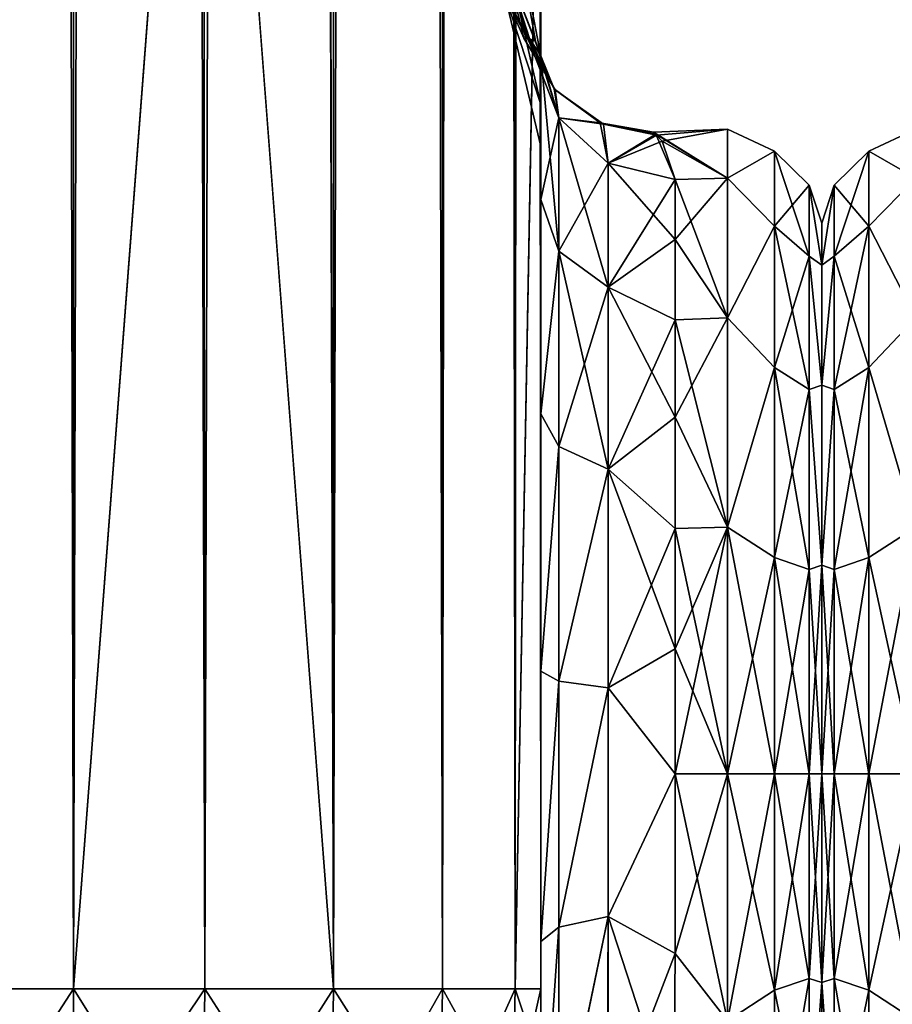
# Model space of a CAD drawing. Extents: x -23 to 470, y -1800 to 0.
# Tile 24 of 243: x 62 to 95, y -1781 to -1744. Entities that reach past the tile are written whole.
import ezdxf

# ---------------------------------------------------------------- set-up
doc = ezdxf.new("R2010")
doc.units = 0
doc.header["$LTSCALE"] = 61.050099
for name, color, linetype in [('11', 7, 'CONTINUOUS'), ('112', 7, 'CONTINUOUS'), ('113', 7, 'CONTINUOUS'), ('12', 7, 'CONTINUOUS'), ('13', 7, 'CONTINUOUS'), ('17', 7, 'CONTINUOUS'), ('18', 7, 'CONTINUOUS'), ('19', 7, 'CONTINUOUS'), ('23', 7, 'CONTINUOUS'), ('40', 7, 'CONTINUOUS'), ('42', 7, 'CONTINUOUS'), ('43', 7, 'CONTINUOUS'), ('44', 7, 'CONTINUOUS'), ('48', 7, 'CONTINUOUS'), ('49', 7, 'CONTINUOUS'), ('50', 7, 'CONTINUOUS'), ('51', 7, 'CONTINUOUS'), ('58', 7, 'CONTINUOUS'), ('60', 7, 'CONTINUOUS'), ('74', 7, 'CONTINUOUS'), ('9', 7, 'CONTINUOUS')]:
    doc.layers.add(name, color=color, linetype=linetype)

msp = doc.modelspace()

# ---------------------------------------------------------------- linework, layer by layer
at = {"layer": '11', "linetype": 'CONTINUOUS'}
for points in [[(92, -1751.5, 0), (92, -1753.067, 7.855), (92, -1790.933, 7.854), (92, -1751.5, 0)], [(92, -1753.067, -7.854), (92, -1751.5, 0), (92, -1792.5, 0), (92, -1753.067, -7.854)], [(92, -1792.5, 0), (92, -1751.5, 0), (92, -1790.933, 7.854), (92, -1792.5, 0)], [(92, -1753.067, 7.855), (92, -1757.536, 14.522), (92, -1790.933, 7.854), (92, -1753.067, 7.855)], [(92, -1757.536, -14.522), (92, -1753.067, -7.854), (92, -1786.464, -14.522), (92, -1757.536, -14.522)], [(92, -1786.464, -14.522), (92, -1753.067, -7.854), (92, -1790.933, -7.855), (92, -1786.464, -14.522)], [(92, -1790.933, -7.855), (92, -1753.067, -7.854), (92, -1792.5, 0), (92, -1790.933, -7.855)], [(92, -1757.536, 14.522), (92, -1764.234, 18.966), (92, -1786.464, 14.522), (92, -1757.536, 14.522)], [(92, -1790.933, 7.854), (92, -1757.536, 14.522), (92, -1786.464, 14.522), (92, -1790.933, 7.854)], [(92, -1764.235, -18.966), (92, -1757.536, -14.522), (92, -1779.766, -18.966), (92, -1764.235, -18.966)], [(92, -1779.766, -18.966), (92, -1757.536, -14.522), (92, -1786.464, -14.522), (92, -1779.766, -18.966)], [(92, -1764.234, 18.966), (92, -1772, 20.5), (92, -1779.765, 18.966), (92, -1764.234, 18.966)], [(92, -1786.464, 14.522), (92, -1764.234, 18.966), (92, -1779.765, 18.966), (92, -1786.464, 14.522)], [(92, -1772, -20.5), (92, -1764.235, -18.966), (92, -1779.766, -18.966), (92, -1772, -20.5)]]:
    msp.add_3dface(points, dxfattribs=at)
at = {"layer": '112', "linetype": 'CONTINUOUS'}
for points in [[(95.5, -1749.827, 9.184), (95.5, -1748, 0), (93.752, -1748.825, 4.086), (95.5, -1749.827, 9.184)], [(95.5, -1748, 0), (95.5, -1749.827, -9.184), (93.752, -1748.825, -4.086), (95.5, -1748, 0)], [(95.5, -1748, 0), (93.752, -1748.825, -4.086), (93.752, -1748.825, 4.086), (95.5, -1748, 0)], [(93.752, -1751.621, -11.766), (92.469, -1750.088, -3.864), (93.752, -1748.825, -4.086), (93.752, -1751.621, -11.766)], [(92.469, -1750.088, -3.864), (92.469, -1750.088, 3.864), (93.752, -1748.825, -4.086), (92.469, -1750.088, -3.864)], [(93.752, -1748.825, -4.086), (92.469, -1750.088, 3.864), (93.752, -1748.825, 4.086), (93.752, -1748.825, -4.086)], [(93.752, -1748.825, 4.086), (92.469, -1752.731, 11.125), (93.752, -1751.621, 11.766), (93.752, -1748.825, 4.086)], [(92.469, -1750.088, 3.864), (92.469, -1752.731, 11.125), (93.752, -1748.825, 4.086), (92.469, -1750.088, 3.864)], [(95.5, -1749.827, 9.184), (93.752, -1748.825, 4.086), (93.752, -1751.621, 11.766), (95.5, -1749.827, 9.184)], [(95.5, -1749.827, -9.184), (93.752, -1751.621, -11.766), (93.752, -1748.825, -4.086), (95.5, -1749.827, -9.184)], [(92, -1753.067, -7.855), (92, -1751.5, 0), (92.469, -1750.088, -3.864), (92, -1753.067, -7.855)], [(92.469, -1752.731, -11.125), (92, -1753.067, -7.855), (92.469, -1750.088, -3.864), (92.469, -1752.731, -11.125)], [(92, -1751.5, 0), (92, -1753.067, 7.854), (92.469, -1750.088, 3.864), (92, -1751.5, 0)], [(92.469, -1750.088, -3.864), (92, -1751.5, 0), (92.469, -1750.088, 3.864), (92.469, -1750.088, -3.864)], [(92.469, -1750.088, 3.864), (92, -1753.067, 7.854), (92.469, -1752.731, 11.125), (92.469, -1750.088, 3.864)], [(92.469, -1752.731, -11.125), (92.469, -1750.088, -3.864), (93.752, -1751.621, -11.766), (92.469, -1752.731, -11.125)], [(95.5, -1755.029, 16.971), (95.5, -1749.827, 9.184), (93.752, -1751.621, 11.766), (95.5, -1755.029, 16.971)], [(95.5, -1749.827, -9.184), (95.5, -1755.029, -16.971), (93.752, -1751.621, -11.766), (95.5, -1749.827, -9.184)], [(93.752, -1751.621, 11.766), (92.469, -1757.698, 17.044), (93.752, -1756.874, 18.027), (93.752, -1751.621, 11.766)], [(92.469, -1752.731, 11.125), (92.469, -1757.698, 17.044), (93.752, -1751.621, 11.766), (92.469, -1752.731, 11.125)], [(93.752, -1756.874, -18.027), (92.469, -1752.731, -11.125), (93.752, -1751.621, -11.766), (93.752, -1756.874, -18.027)], [(95.5, -1755.029, 16.971), (93.752, -1751.621, 11.766), (93.752, -1756.874, 18.027), (95.5, -1755.029, 16.971)], [(95.5, -1755.029, -16.971), (93.752, -1756.874, -18.027), (93.752, -1751.621, -11.766), (95.5, -1755.029, -16.971)], [(92, -1757.536, -14.522), (92, -1753.067, -7.855), (92.469, -1752.731, -11.125), (92, -1757.536, -14.522)], [(92.469, -1757.698, -17.044), (92, -1757.536, -14.522), (92.469, -1752.731, -11.125), (92.469, -1757.698, -17.044)], [(92, -1753.067, 7.854), (92, -1757.536, 14.522), (92.469, -1752.731, 11.125), (92, -1753.067, 7.854)], [(92.469, -1752.731, 11.125), (92, -1757.536, 14.522), (92.469, -1757.698, 17.044), (92.469, -1752.731, 11.125)], [(92.469, -1757.698, -17.044), (92.469, -1752.731, -11.125), (93.752, -1756.874, -18.027), (92.469, -1757.698, -17.044)], [(95.5, -1762.816, 22.173), (95.5, -1755.029, 16.971), (93.752, -1756.874, 18.027), (95.5, -1762.816, 22.173)], [(95.5, -1755.029, -16.971), (95.5, -1762.816, -22.173), (93.752, -1756.874, -18.027), (95.5, -1755.029, -16.971)], [(92.469, -1757.698, 17.044), (92.469, -1764.39, 20.908), (93.752, -1756.874, 18.027), (92.469, -1757.698, 17.044)], [(93.752, -1756.874, 18.027), (92.469, -1764.39, 20.908), (93.752, -1763.952, 22.113), (93.752, -1756.874, 18.027)], [(93.752, -1763.952, -22.113), (92.469, -1757.698, -17.044), (93.752, -1756.874, -18.027), (93.752, -1763.952, -22.113)], [(95.5, -1762.816, 22.173), (93.752, -1756.874, 18.027), (93.752, -1763.952, 22.113), (95.5, -1762.816, 22.173)], [(95.5, -1762.816, -22.173), (93.752, -1763.952, -22.113), (93.752, -1756.874, -18.027), (95.5, -1762.816, -22.173)], [(92, -1764.234, -18.966), (92, -1757.536, -14.522), (92.469, -1757.698, -17.044), (92, -1764.234, -18.966)], [(92, -1757.536, 14.522), (92, -1764.235, 18.966), (92.469, -1757.698, 17.044), (92, -1757.536, 14.522)], [(92.469, -1764.39, -20.908), (92, -1764.234, -18.966), (92.469, -1757.698, -17.044), (92.469, -1764.39, -20.908)], [(92.469, -1757.698, 17.044), (92, -1764.235, 18.966), (92.469, -1764.39, 20.908), (92.469, -1757.698, 17.044)], [(92.469, -1764.39, -20.908), (92.469, -1757.698, -17.044), (93.752, -1763.952, -22.113), (92.469, -1764.39, -20.908)], [(95.5, -1762.816, -22.173), (95.5, -1772, -24), (93.752, -1763.952, -22.113), (95.5, -1762.816, -22.173)], [(95.5, -1772, 24), (95.5, -1762.816, 22.173), (93.752, -1772, 23.532), (95.5, -1772, 24)], [(93.752, -1772, 23.532), (95.5, -1762.816, 22.173), (93.752, -1763.952, 22.113), (93.752, -1772, 23.532)], [(93.752, -1772, -23.532), (92.469, -1764.39, -20.908), (93.752, -1763.952, -22.113), (93.752, -1772, -23.532)], [(92.469, -1764.39, 20.908), (92.469, -1772, 22.25), (93.752, -1763.952, 22.113), (92.469, -1764.39, 20.908)], [(92.469, -1772, 22.25), (93.752, -1772, 23.532), (93.752, -1763.952, 22.113), (92.469, -1772, 22.25)], [(95.5, -1772, -24), (93.752, -1772, -23.532), (93.752, -1763.952, -22.113), (95.5, -1772, -24)], [(92, -1772, -20.5), (92, -1764.234, -18.966), (92.469, -1772, -22.25), (92, -1772, -20.5)], [(92.469, -1772, -22.25), (92, -1764.234, -18.966), (92.469, -1764.39, -20.908), (92.469, -1772, -22.25)], [(92, -1764.235, 18.966), (92, -1772, 20.5), (92.469, -1764.39, 20.908), (92, -1764.235, 18.966)], [(92, -1772, 20.5), (92.469, -1772, 22.25), (92.469, -1764.39, 20.908), (92, -1772, 20.5)], [(93.752, -1772, -23.532), (92.469, -1772, -22.25), (92.469, -1764.39, -20.908), (93.752, -1772, -23.532)]]:
    msp.add_3dface(points, dxfattribs=at)
at = {"layer": '113', "linetype": 'CONTINUOUS'}
for points in [[(92, -1779.765, -18.966), (92, -1772, -20.5), (92.469, -1779.61, -20.908), (92, -1779.765, -18.966)], [(92.469, -1779.61, -20.908), (92, -1772, -20.5), (92.469, -1772, -22.25), (92.469, -1779.61, -20.908)], [(92, -1772, 20.5), (92, -1779.766, 18.966), (92.469, -1772, 22.25), (92, -1772, 20.5)], [(92.469, -1772, 22.25), (92, -1779.766, 18.966), (92.469, -1779.61, 20.908), (92.469, -1772, 22.25)], [(92.469, -1779.61, -20.908), (92.469, -1772, -22.25), (93.752, -1780.048, -22.113), (92.469, -1779.61, -20.908)], [(93.752, -1772, 23.532), (92.469, -1779.61, 20.908), (93.752, -1780.048, 22.113), (93.752, -1772, 23.532)], [(93.752, -1780.048, -22.113), (92.469, -1772, -22.25), (93.752, -1772, -23.532), (93.752, -1780.048, -22.113)], [(92.469, -1772, 22.25), (92.469, -1779.61, 20.908), (93.752, -1772, 23.532), (92.469, -1772, 22.25)], [(95.5, -1772, -24), (95.5, -1781.184, -22.173), (93.752, -1772, -23.532), (95.5, -1772, -24)], [(95.5, -1781.184, -22.173), (93.752, -1780.048, -22.113), (93.752, -1772, -23.532), (95.5, -1781.184, -22.173)], [(95.5, -1781.184, 22.173), (95.5, -1772, 24), (93.752, -1780.048, 22.113), (95.5, -1781.184, 22.173)], [(95.5, -1772, 24), (93.752, -1772, 23.532), (93.752, -1780.048, 22.113), (95.5, -1772, 24)], [(92.469, -1779.61, 20.908), (92, -1779.766, 18.966), (92.469, -1786.302, 17.044), (92.469, -1779.61, 20.908)], [(92.469, -1786.302, -17.044), (92, -1779.765, -18.966), (92.469, -1779.61, -20.908), (92.469, -1786.302, -17.044)], [(92, -1786.464, -14.522), (92, -1779.765, -18.966), (92.469, -1786.302, -17.044), (92, -1786.464, -14.522)], [(92, -1779.766, 18.966), (92, -1786.464, 14.522), (92.469, -1786.302, 17.044), (92, -1779.766, 18.966)], [(93.752, -1787.126, -18.027), (92.469, -1779.61, -20.908), (93.752, -1780.048, -22.113), (93.752, -1787.126, -18.027)], [(92.469, -1786.302, -17.044), (92.469, -1779.61, -20.908), (93.752, -1787.126, -18.027), (92.469, -1786.302, -17.044)], [(92.469, -1779.61, 20.908), (92.469, -1786.302, 17.044), (93.752, -1780.048, 22.113), (92.469, -1779.61, 20.908)], [(93.752, -1780.048, 22.113), (92.469, -1786.302, 17.044), (93.752, -1787.126, 18.027), (93.752, -1780.048, 22.113)], [(95.5, -1781.184, -22.173), (93.752, -1787.126, -18.027), (93.752, -1780.048, -22.113), (95.5, -1781.184, -22.173)], [(95.5, -1781.184, 22.173), (93.752, -1780.048, 22.113), (93.752, -1787.126, 18.027), (95.5, -1781.184, 22.173)]]:
    msp.add_3dface(points, dxfattribs=at)
at = {"layer": '12', "linetype": 'CONTINUOUS'}
for points in [[(86.553, -1778.684, 23.05), (88.5, -1772, 24), (86.55, -1772, 24), (86.553, -1778.684, 23.05)], [(88.5, -1772, -24), (88.5, -1781.184, -22.173), (86.55, -1772, -24), (88.5, -1772, -24)], [(86.55, -1772, -24), (88.5, -1781.184, -22.173), (86.553, -1778.685, -23.05), (86.55, -1772, -24)], [(88.5, -1781.184, 22.173), (88.5, -1772, 24), (86.553, -1778.684, 23.05), (88.5, -1781.184, 22.173)], [(86.5, -1784.819, 20.289), (88.5, -1781.184, 22.173), (86.553, -1778.684, 23.05), (86.5, -1784.819, 20.289)], [(86.553, -1778.685, -23.05), (88.5, -1781.184, -22.173), (86.5, -1784.808, -20.297), (86.553, -1778.685, -23.05)]]:
    msp.add_3dface(points, dxfattribs=at)
at = {"layer": '13', "linetype": 'CONTINUOUS'}
for points in [[(88.5, -1748, 0), (88.5, -1749.827, -9.184), (85.744, -1748.113, -2.327), (88.5, -1748, 0)], [(85.859, -1748.224, 3.272), (88.5, -1748, 0), (85.744, -1748.113, -2.327), (85.859, -1748.224, 3.272)], [(85.744, -1748.113, -2.327), (88.5, -1749.827, -9.184), (85.828, -1748.194, -3.048), (85.744, -1748.113, -2.327)], [(85.828, -1748.194, -3.048), (88.5, -1749.827, -9.184), (86.55, -1749.885, -9.323), (85.828, -1748.194, -3.048)], [(86.061, -1748.455, 4.651), (88.5, -1748, 0), (85.859, -1748.224, 3.272), (86.061, -1748.455, 4.651)], [(88.5, -1749.827, 9.184), (88.5, -1748, 0), (86.061, -1748.455, 4.651), (88.5, -1749.827, 9.184)], [(86.55, -1749.885, 9.323), (88.5, -1749.827, 9.184), (86.061, -1748.455, 4.651), (86.55, -1749.885, 9.323)], [(88.5, -1749.827, -9.184), (88.5, -1755.029, -16.971), (86.55, -1749.885, -9.323), (88.5, -1749.827, -9.184)], [(88.5, -1755.029, 16.971), (88.5, -1749.827, 9.184), (86.55, -1752.114, 13.437), (88.5, -1755.029, 16.971)], [(86.55, -1752.114, 13.437), (88.5, -1749.827, 9.184), (86.55, -1749.885, 9.323), (86.55, -1752.114, 13.437)], [(86.55, -1749.885, -9.323), (88.5, -1755.029, -16.971), (86.55, -1752.114, -13.437), (86.55, -1749.885, -9.323)], [(86.55, -1752.114, -13.437), (88.5, -1755.029, -16.971), (86.55, -1755.1, -17.041), (86.55, -1752.114, -13.437)], [(86.55, -1755.1, 17.041), (88.5, -1755.029, 16.971), (86.55, -1752.114, 13.437), (86.55, -1755.1, 17.041)], [(88.5, -1755.029, -16.971), (88.5, -1762.816, -22.173), (86.55, -1755.1, -17.041), (88.5, -1755.029, -16.971)], [(88.5, -1762.816, 22.173), (88.5, -1755.029, 16.971), (86.55, -1758.729, 19.997), (88.5, -1762.816, 22.173)], [(86.55, -1758.729, 19.997), (88.5, -1755.029, 16.971), (86.55, -1755.1, 17.041), (86.55, -1758.729, 19.997)], [(86.55, -1755.1, -17.041), (88.5, -1762.816, -22.173), (86.55, -1758.729, -19.997), (86.55, -1755.1, -17.041)], [(86.55, -1758.729, -19.997), (88.5, -1762.816, -22.173), (86.55, -1762.862, -22.192), (86.55, -1758.729, -19.997)], [(86.55, -1762.862, 22.192), (88.5, -1762.816, 22.173), (86.55, -1758.729, 19.997), (86.55, -1762.862, 22.192)], [(86.55, -1772, 24), (88.5, -1772, 24), (88.5, -1762.816, 22.173), (86.55, -1772, 24)], [(88.5, -1762.816, -22.173), (88.5, -1772, -24), (86.55, -1762.862, -22.192), (88.5, -1762.816, -22.173)], [(86.55, -1772, 24), (88.5, -1762.816, 22.173), (86.55, -1767.342, 23.544), (86.55, -1772, 24)], [(86.55, -1767.342, 23.544), (88.5, -1762.816, 22.173), (86.55, -1762.862, 22.192), (86.55, -1767.342, 23.544)], [(86.55, -1762.862, -22.192), (88.5, -1772, -24), (86.55, -1767.342, -23.544), (86.55, -1762.862, -22.192)], [(88.5, -1772, -24), (86.55, -1772, -24), (86.55, -1767.342, -23.544), (88.5, -1772, -24)]]:
    msp.add_3dface(points, dxfattribs=at)
at = {"layer": '17', "linetype": 'CONTINUOUS'}
for points in [[(60.111, -1780, 70.339), (64.16, -1780, 73.046), (60.111, -20, 70.339), (60.111, -1780, 70.339)], [(64.16, -1780, 73.046), (64.16, -20, 73.046), (60.111, -20, 70.339), (64.16, -1780, 73.046)], [(64.16, -1780, 73.046), (69.05, -1780, 74), (64.16, -20, 73.046), (64.16, -1780, 73.046)], [(69.05, -1780, 74), (69, -1716.55, 74), (64.16, -20, 73.046), (69.05, -1780, 74)]]:
    msp.add_3dface(points, dxfattribs=at)
at = {"layer": '18', "linetype": 'CONTINUOUS'}
for points in [[(64.16, -1780, -73.046), (60.111, -1780, -70.339), (64.16, -20, -73.046), (64.16, -1780, -73.046)], [(60.111, -1780, -70.339), (60.111, -20, -70.339), (64.16, -20, -73.046), (60.111, -1780, -70.339)], [(69, -83.45, -74), (64.16, -1780, -73.046), (69.05, -20, -74), (69, -83.45, -74)], [(69.05, -20, -74), (64.16, -1780, -73.046), (64.16, -20, -73.046), (69.05, -20, -74)], [(64.16, -1780, -73.046), (69, -83.45, -74), (69, -1716.55, -74), (64.16, -1780, -73.046)], [(69.05, -1780, -74), (64.16, -1780, -73.046), (69, -1716.55, -74), (69.05, -1780, -74)]]:
    msp.add_3dface(points, dxfattribs=at)
at = {"layer": '19', "linetype": 'CONTINUOUS'}
for points in [[(69.05, -1780, -74), (69, -1716.55, -74), (73.834, -20, -73.048), (69.05, -1780, -74)], [(73.834, -1780, -73.048), (69.05, -1780, -74), (73.834, -20, -73.048), (73.834, -1780, -73.048)], [(77.889, -1780, -70.339), (73.834, -1780, -73.048), (77.889, -20, -70.339), (77.889, -1780, -70.339)], [(77.889, -20, -70.339), (73.834, -1780, -73.048), (73.834, -20, -73.048), (77.889, -20, -70.339)], [(80.598, -1780, -66.284), (77.889, -1780, -70.339), (80.598, -20, -66.284), (80.598, -1780, -66.284)], [(80.598, -20, -66.284), (77.889, -1780, -70.339), (77.889, -20, -70.339), (80.598, -20, -66.284)], [(81.55, -20, -61.5), (81.55, -71.85, -61.5), (80.598, -1780, -66.284), (81.55, -20, -61.5)], [(81.55, -20, -61.5), (80.598, -1780, -66.284), (80.598, -20, -66.284), (81.55, -20, -61.5)], [(81.55, -71.85, -61.5), (81.55, -1728.15, -61.5), (80.598, -1780, -66.284), (81.55, -71.85, -61.5)], [(81.55, -1728.15, -61.5), (81.55, -1780, -61.5), (80.598, -1780, -66.284), (81.55, -1728.15, -61.5)]]:
    msp.add_3dface(points, dxfattribs=at)
at = {"layer": '23', "linetype": 'CONTINUOUS'}
for points in [[(69, -83.45, 74), (73.834, -1780, 73.048), (69.05, -20, 74), (69, -83.45, 74)], [(69.05, -20, 74), (73.834, -1780, 73.048), (73.834, -20, 73.048), (69.05, -20, 74)], [(73.834, -1780, 73.048), (77.889, -1780, 70.339), (73.834, -20, 73.048), (73.834, -1780, 73.048)], [(73.834, -20, 73.048), (77.889, -1780, 70.339), (77.889, -20, 70.339), (73.834, -20, 73.048)], [(77.889, -1780, 70.339), (80.598, -1780, 66.284), (77.889, -20, 70.339), (77.889, -1780, 70.339)], [(77.889, -20, 70.339), (80.598, -1780, 66.284), (80.598, -20, 66.284), (77.889, -20, 70.339)], [(81.55, -1780, 61.5), (81.55, -1728.15, 61.5), (80.598, -20, 66.284), (81.55, -1780, 61.5)], [(80.598, -1780, 66.284), (81.55, -1780, 61.5), (80.598, -20, 66.284), (80.598, -1780, 66.284)], [(69, -1716.55, 74), (73.834, -1780, 73.048), (69, -83.45, 74), (69, -1716.55, 74)], [(69.05, -1780, 74), (73.834, -1780, 73.048), (69, -1716.55, 74), (69.05, -1780, 74)]]:
    msp.add_3dface(points, dxfattribs=at)
at = {"layer": '40', "linetype": 'CONTINUOUS'}
for points in [[(60.111, -1786.253, 69.095), (64.166, -1787.29, 71.599), (60.111, -1780, 70.339), (60.111, -1786.253, 69.095)], [(60.111, -1780, 70.339), (64.166, -1787.29, 71.599), (64.16, -1780, 73.046), (60.111, -1780, 70.339)], [(68.95, -1787.654, 72.478), (69.05, -1780, 74), (64.16, -1780, 73.046), (68.95, -1787.654, 72.478)], [(64.166, -1787.29, 71.599), (68.95, -1787.654, 72.478), (64.16, -1780, 73.046), (64.166, -1787.29, 71.599)], [(73.734, -1787.29, 71.599), (69.05, -1780, 74), (68.95, -1787.654, 72.478), (73.734, -1787.29, 71.599)], [(73.834, -1780, 73.048), (69.05, -1780, 74), (73.734, -1787.29, 71.599), (73.834, -1780, 73.048)], [(77.789, -1786.253, 69.095), (73.834, -1780, 73.048), (73.734, -1787.29, 71.599), (77.789, -1786.253, 69.095)], [(77.889, -1780, 70.339), (73.834, -1780, 73.048), (77.789, -1786.253, 69.095), (77.889, -1780, 70.339)], [(80.498, -1784.701, 65.349), (77.889, -1780, 70.339), (77.789, -1786.253, 69.095), (80.498, -1784.701, 65.349)], [(80.598, -1780, 66.284), (77.889, -1780, 70.339), (80.498, -1784.701, 65.349), (80.598, -1780, 66.284)], [(81.55, -1782.865, 60.931), (80.598, -1780, 66.284), (80.498, -1784.701, 65.349), (81.55, -1782.865, 60.931)], [(81.55, -1782.865, 60.931), (81.55, -1780, 61.5), (80.598, -1780, 66.284), (81.55, -1782.865, 60.931)]]:
    msp.add_3dface(points, dxfattribs=at)
at = {"layer": '42', "linetype": 'CONTINUOUS'}
for points in [[(60.111, -1780, -70.339), (64.16, -1780, -73.046), (60.111, -1786.253, -69.095), (60.111, -1780, -70.339)], [(60.111, -1786.253, -69.095), (64.16, -1780, -73.046), (64.166, -1787.29, -71.599), (60.111, -1786.253, -69.095)], [(64.16, -1780, -73.046), (69.05, -1780, -74), (64.166, -1787.29, -71.599), (64.16, -1780, -73.046)], [(64.166, -1787.29, -71.599), (69.05, -1780, -74), (68.95, -1787.654, -72.478), (64.166, -1787.29, -71.599)], [(69.05, -1780, -74), (73.834, -1780, -73.048), (68.95, -1787.654, -72.478), (69.05, -1780, -74)], [(68.95, -1787.654, -72.478), (73.834, -1780, -73.048), (73.734, -1787.29, -71.599), (68.95, -1787.654, -72.478)], [(73.834, -1780, -73.048), (77.889, -1780, -70.339), (73.734, -1787.29, -71.599), (73.834, -1780, -73.048)], [(73.734, -1787.29, -71.599), (77.889, -1780, -70.339), (77.789, -1786.253, -69.095), (73.734, -1787.29, -71.599)], [(77.889, -1780, -70.339), (80.598, -1780, -66.284), (77.789, -1786.253, -69.095), (77.889, -1780, -70.339)], [(77.789, -1786.253, -69.095), (80.598, -1780, -66.284), (80.498, -1784.701, -65.349), (77.789, -1786.253, -69.095)], [(81.55, -1780, -61.5), (81.55, -1782.865, -60.931), (80.498, -1784.701, -65.349), (81.55, -1780, -61.5)], [(80.598, -1780, -66.284), (81.55, -1780, -61.5), (80.498, -1784.701, -65.349), (80.598, -1780, -66.284)]]:
    msp.add_3dface(points, dxfattribs=at)
at = {"layer": '43', "linetype": 'CONTINUOUS'}
for points in [[(81.55, -1742.613, 55.523), (81.55, -1747.082, 48.856), (80.212, -1741.207, 48.538), (81.55, -1742.613, 55.523)], [(80.212, -1741.207, 48.538), (81.55, -1747.082, 48.856), (80.212, -1742.997, 43.618), (80.212, -1741.207, 48.538)], [(81.55, -1747.083, 33.148), (81.55, -1742.616, 26.48), (80.212, -1741.207, 33.462), (81.55, -1747.083, 33.148)], [(80.212, -1742.997, 38.382), (81.55, -1747.083, 33.148), (80.212, -1741.207, 33.462), (80.212, -1742.997, 38.382)], [(81.55, -1747.082, 48.856), (81.55, -1748.65, 41.002), (80.212, -1742.997, 43.618), (81.55, -1747.082, 48.856)], [(81.55, -1748.65, 41.002), (81.55, -1747.083, 33.148), (80.212, -1742.997, 38.382), (81.55, -1748.65, 41.002)], [(80.212, -1742.997, 43.618), (81.55, -1748.65, 41.002), (80.212, -1742.997, 38.382), (80.212, -1742.997, 43.618)]]:
    msp.add_3dface(points, dxfattribs=at)
at = {"layer": '44', "linetype": 'CONTINUOUS'}
for points in [[(81.55, -1742.613, -26.477), (81.55, -1747.082, -33.144), (80.212, -1741.207, -33.462), (81.55, -1742.613, -26.477)], [(80.212, -1741.207, -33.462), (81.55, -1747.082, -33.144), (80.212, -1742.997, -38.382), (80.212, -1741.207, -33.462)], [(81.55, -1747.083, -48.852), (81.55, -1742.616, -55.52), (80.212, -1741.207, -48.538), (81.55, -1747.083, -48.852)], [(80.212, -1742.997, -43.618), (81.55, -1747.083, -48.852), (80.212, -1741.207, -48.538), (80.212, -1742.997, -43.618)], [(81.55, -1747.082, -33.144), (81.55, -1748.65, -40.998), (80.212, -1742.997, -38.382), (81.55, -1747.082, -33.144)], [(81.55, -1748.65, -40.998), (81.55, -1747.083, -48.852), (80.212, -1742.997, -43.618), (81.55, -1748.65, -40.998)], [(80.212, -1742.997, -38.382), (81.55, -1748.65, -40.998), (80.212, -1742.997, -43.618), (80.212, -1742.997, -38.382)]]:
    msp.add_3dface(points, dxfattribs=at)
at = {"layer": '48', "linetype": 'CONTINUOUS'}
for points in [[(81.55, -1745.277, 11.265), (81.55, -1750.62, 19.586), (82.221, -1747.582, 10.293), (81.55, -1745.277, 11.265)], [(82.221, -1747.582, 10.293), (81.55, -1750.62, 19.586), (82.221, -1752.541, 17.987), (82.221, -1747.582, 10.293)], [(84.055, -1749.27, 9.582), (82.221, -1747.582, 10.293), (82.221, -1752.541, 17.987), (84.055, -1749.27, 9.582)], [(84.055, -1753.886, 16.743), (84.055, -1749.27, 9.582), (82.221, -1752.541, 17.987), (84.055, -1753.886, 16.743)], [(86.55, -1749.885, 9.323), (84.055, -1749.27, 9.582), (84.055, -1753.886, 16.743), (86.55, -1749.885, 9.323)], [(86.55, -1752.114, 13.437), (86.55, -1749.885, 9.323), (84.055, -1753.886, 16.743), (86.55, -1752.114, 13.437)], [(81.55, -1750.62, 19.586), (81.55, -1758.599, 25.714), (82.221, -1752.541, 17.987), (81.55, -1750.62, 19.586)], [(86.55, -1755.1, 17.041), (86.55, -1752.114, 13.437), (84.055, -1753.886, 16.743), (86.55, -1755.1, 17.041)], [(82.221, -1752.541, 17.987), (81.55, -1758.599, 25.714), (82.221, -1759.821, 23.534), (82.221, -1752.541, 17.987)], [(84.055, -1753.886, 16.743), (82.221, -1752.541, 17.987), (82.221, -1759.821, 23.534), (84.055, -1753.886, 16.743)], [(84.055, -1760.663, 21.907), (84.055, -1753.886, 16.743), (82.221, -1759.821, 23.534), (84.055, -1760.663, 21.907)], [(84.055, -1760.663, 21.907), (86.55, -1755.1, 17.041), (84.055, -1753.886, 16.743), (84.055, -1760.663, 21.907)], [(86.55, -1758.729, 19.997), (86.55, -1755.1, 17.041), (84.055, -1760.663, 21.907), (86.55, -1758.729, 19.997)], [(81.55, -1758.599, 25.714), (81.55, -1768.176, 28.742), (82.221, -1759.821, 23.534), (81.55, -1758.599, 25.714)], [(86.55, -1762.862, 22.192), (86.55, -1758.729, 19.997), (84.055, -1760.663, 21.907), (86.55, -1762.862, 22.192)], [(82.221, -1759.821, 23.534), (81.55, -1768.176, 28.742), (82.221, -1768.554, 26.274), (82.221, -1759.821, 23.534)], [(84.055, -1760.663, 21.907), (82.221, -1759.821, 23.534), (82.221, -1768.554, 26.274), (84.055, -1760.663, 21.907)], [(84.055, -1768.793, 24.458), (84.055, -1760.663, 21.907), (82.221, -1768.554, 26.274), (84.055, -1768.793, 24.458)], [(84.055, -1768.793, 24.458), (86.55, -1762.862, 22.192), (84.055, -1760.663, 21.907), (84.055, -1768.793, 24.458)], [(86.55, -1767.342, 23.544), (86.55, -1762.862, 22.192), (84.055, -1768.793, 24.458), (86.55, -1767.342, 23.544)], [(86.55, -1772, 24), (86.55, -1767.342, 23.544), (84.055, -1768.793, 24.458), (86.55, -1772, 24)], [(81.55, -1768.176, 28.742), (81.55, -1778.235, 28.319), (82.221, -1768.554, 26.274), (81.55, -1768.176, 28.742)], [(82.221, -1768.554, 26.274), (81.55, -1778.235, 28.319), (82.221, -1777.699, 25.879), (82.221, -1768.554, 26.274)], [(84.055, -1768.793, 24.458), (82.221, -1768.554, 26.274), (82.221, -1777.699, 25.879), (84.055, -1768.793, 24.458)], [(84.055, -1777.305, 24.09), (84.055, -1768.793, 24.458), (82.221, -1777.699, 25.879), (84.055, -1777.305, 24.09)], [(84.055, -1777.305, 24.09), (86.55, -1772, 24), (84.055, -1768.793, 24.458), (84.055, -1777.305, 24.09)], [(86.553, -1778.684, 23.05), (86.55, -1772, 24), (84.055, -1777.305, 24.09), (86.553, -1778.684, 23.05)], [(84.055, -1777.305, 24.09), (82.221, -1777.699, 25.879), (82.221, -1786.163, 22.396), (84.055, -1777.305, 24.09)], [(84.055, -1777.305, 24.09), (82.221, -1786.163, 22.396), (84.055, -1785.184, 20.848), (84.055, -1777.305, 24.09)], [(84.055, -1785.184, 20.848), (86.553, -1778.684, 23.05), (84.055, -1777.305, 24.09), (84.055, -1785.184, 20.848)], [(81.55, -1778.235, 28.319), (81.55, -1787.5, 24.51), (82.221, -1777.699, 25.879), (81.55, -1778.235, 28.319)], [(82.221, -1777.699, 25.879), (81.55, -1787.5, 24.51), (82.221, -1786.163, 22.396), (82.221, -1777.699, 25.879)], [(86.5, -1784.819, 20.289), (86.553, -1778.684, 23.05), (84.055, -1785.184, 20.848), (86.5, -1784.819, 20.289)]]:
    msp.add_3dface(points, dxfattribs=at)
at = {"layer": '49', "linetype": 'CONTINUOUS'}
for points in [[(81.55, -1750.621, -19.586), (81.55, -1745.277, -11.265), (82.221, -1752.541, -17.987), (81.55, -1750.621, -19.586)], [(82.221, -1752.541, -17.987), (81.55, -1745.277, -11.265), (82.221, -1747.582, -10.293), (82.221, -1752.541, -17.987)], [(84.055, -1749.27, -9.582), (84.055, -1753.886, -16.743), (82.221, -1747.582, -10.293), (84.055, -1749.27, -9.582)], [(84.055, -1753.886, -16.743), (82.221, -1752.541, -17.987), (82.221, -1747.582, -10.293), (84.055, -1753.886, -16.743)], [(86.55, -1749.885, -9.323), (86.55, -1752.114, -13.437), (84.055, -1749.27, -9.582), (86.55, -1749.885, -9.323)], [(84.055, -1749.27, -9.582), (86.55, -1752.114, -13.437), (84.055, -1753.886, -16.743), (84.055, -1749.27, -9.582)], [(81.55, -1758.599, -25.714), (81.55, -1750.621, -19.586), (82.221, -1752.541, -17.987), (81.55, -1758.599, -25.714)], [(86.55, -1752.114, -13.437), (86.55, -1755.1, -17.041), (84.055, -1753.886, -16.743), (86.55, -1752.114, -13.437)], [(82.221, -1759.821, -23.534), (81.55, -1758.599, -25.714), (82.221, -1752.541, -17.987), (82.221, -1759.821, -23.534)], [(84.055, -1753.886, -16.743), (84.055, -1760.663, -21.907), (82.221, -1752.541, -17.987), (84.055, -1753.886, -16.743)], [(84.055, -1760.663, -21.907), (82.221, -1759.821, -23.534), (82.221, -1752.541, -17.987), (84.055, -1760.663, -21.907)], [(86.55, -1755.1, -17.041), (86.55, -1758.729, -19.997), (84.055, -1753.886, -16.743), (86.55, -1755.1, -17.041)], [(84.055, -1753.886, -16.743), (86.55, -1758.729, -19.997), (84.055, -1760.663, -21.907), (84.055, -1753.886, -16.743)], [(81.55, -1768.176, -28.742), (81.55, -1758.599, -25.714), (82.221, -1759.821, -23.534), (81.55, -1768.176, -28.742)], [(86.55, -1758.729, -19.997), (86.55, -1762.862, -22.192), (84.055, -1760.663, -21.907), (86.55, -1758.729, -19.997)], [(82.221, -1768.554, -26.274), (81.55, -1768.176, -28.742), (82.221, -1759.821, -23.534), (82.221, -1768.554, -26.274)], [(84.055, -1760.663, -21.907), (82.221, -1768.554, -26.274), (82.221, -1759.821, -23.534), (84.055, -1760.663, -21.907)], [(84.055, -1760.663, -21.907), (84.055, -1768.793, -24.458), (82.221, -1768.554, -26.274), (84.055, -1760.663, -21.907)], [(86.55, -1762.862, -22.192), (86.55, -1767.342, -23.544), (84.055, -1760.663, -21.907), (86.55, -1762.862, -22.192)], [(84.055, -1760.663, -21.907), (86.55, -1767.342, -23.544), (84.055, -1768.793, -24.458), (84.055, -1760.663, -21.907)], [(86.55, -1767.342, -23.544), (86.55, -1772, -24), (84.055, -1768.793, -24.458), (86.55, -1767.342, -23.544)], [(81.55, -1778.235, -28.319), (81.55, -1768.176, -28.742), (82.221, -1768.554, -26.274), (81.55, -1778.235, -28.319)], [(82.221, -1777.699, -25.879), (81.55, -1778.235, -28.319), (82.221, -1768.554, -26.274), (82.221, -1777.699, -25.879)], [(84.055, -1768.793, -24.458), (82.221, -1777.699, -25.879), (82.221, -1768.554, -26.274), (84.055, -1768.793, -24.458)], [(84.055, -1768.793, -24.458), (84.055, -1777.305, -24.09), (82.221, -1777.699, -25.879), (84.055, -1768.793, -24.458)], [(84.055, -1768.793, -24.458), (86.55, -1772, -24), (84.055, -1777.305, -24.09), (84.055, -1768.793, -24.458)], [(86.55, -1772, -24), (86.553, -1778.685, -23.05), (84.055, -1777.305, -24.09), (86.55, -1772, -24)], [(84.055, -1777.305, -24.09), (84.015, -1785.197, -20.868), (82.207, -1786.175, -22.416), (84.055, -1777.305, -24.09)], [(84.055, -1777.305, -24.09), (82.207, -1786.175, -22.416), (82.221, -1777.699, -25.879), (84.055, -1777.305, -24.09)], [(84.055, -1777.305, -24.09), (86.5, -1784.808, -20.297), (84.015, -1785.197, -20.868), (84.055, -1777.305, -24.09)], [(86.553, -1778.685, -23.05), (86.5, -1784.808, -20.297), (84.055, -1777.305, -24.09), (86.553, -1778.685, -23.05)], [(81.55, -1787.5, -24.51), (81.55, -1778.235, -28.319), (82.221, -1777.699, -25.879), (81.55, -1787.5, -24.51)], [(82.207, -1786.175, -22.416), (81.55, -1787.5, -24.51), (82.221, -1777.699, -25.879), (82.207, -1786.175, -22.416)]]:
    msp.add_3dface(points, dxfattribs=at)
at = {"layer": '50', "linetype": 'CONTINUOUS'}
for points in [[(88.5, -1749.827, -9.184), (88.5, -1748, 0), (90.248, -1748.825, -4.086), (88.5, -1749.827, -9.184)], [(88.5, -1748, 0), (88.5, -1749.827, 9.184), (90.248, -1748.825, 4.086), (88.5, -1748, 0)], [(88.5, -1748, 0), (90.248, -1748.825, 4.086), (90.248, -1748.825, -4.086), (88.5, -1748, 0)], [(88.5, -1749.827, -9.184), (90.248, -1748.825, -4.086), (90.248, -1751.621, -11.766), (88.5, -1749.827, -9.184)], [(88.5, -1749.827, 9.184), (90.248, -1751.621, 11.766), (90.248, -1748.825, 4.086), (88.5, -1749.827, 9.184)], [(91.531, -1750.088, 3.864), (91.531, -1750.088, -3.864), (90.248, -1748.825, 4.086), (91.531, -1750.088, 3.864)], [(90.248, -1751.621, 11.766), (91.531, -1750.088, 3.864), (90.248, -1748.825, 4.086), (90.248, -1751.621, 11.766)], [(91.531, -1750.088, -3.864), (91.531, -1752.731, -11.125), (90.248, -1748.825, -4.086), (91.531, -1750.088, -3.864)], [(90.248, -1748.825, 4.086), (91.531, -1750.088, -3.864), (90.248, -1748.825, -4.086), (90.248, -1748.825, 4.086)], [(90.248, -1748.825, -4.086), (91.531, -1752.731, -11.125), (90.248, -1751.621, -11.766), (90.248, -1748.825, -4.086)], [(88.5, -1755.029, -16.971), (88.5, -1749.827, -9.184), (90.248, -1751.621, -11.766), (88.5, -1755.029, -16.971)], [(88.5, -1749.827, 9.184), (88.5, -1755.029, 16.971), (90.248, -1751.621, 11.766), (88.5, -1749.827, 9.184)], [(91.531, -1752.731, 11.125), (91.531, -1750.088, 3.864), (90.248, -1751.621, 11.766), (91.531, -1752.731, 11.125)], [(92, -1753.067, 7.855), (92, -1751.5, 0), (91.531, -1750.088, 3.864), (92, -1753.067, 7.855)], [(91.531, -1752.731, 11.125), (92, -1753.067, 7.855), (91.531, -1750.088, 3.864), (91.531, -1752.731, 11.125)], [(92, -1751.5, 0), (92, -1753.067, -7.854), (91.531, -1750.088, -3.864), (92, -1751.5, 0)], [(91.531, -1750.088, 3.864), (92, -1751.5, 0), (91.531, -1750.088, -3.864), (91.531, -1750.088, 3.864)], [(91.531, -1750.088, -3.864), (92, -1753.067, -7.854), (91.531, -1752.731, -11.125), (91.531, -1750.088, -3.864)], [(88.5, -1755.029, -16.971), (90.248, -1751.621, -11.766), (90.248, -1756.874, -18.027), (88.5, -1755.029, -16.971)], [(88.5, -1755.029, 16.971), (90.248, -1756.874, 18.027), (90.248, -1751.621, 11.766), (88.5, -1755.029, 16.971)], [(90.248, -1756.874, 18.027), (91.531, -1752.731, 11.125), (90.248, -1751.621, 11.766), (90.248, -1756.874, 18.027)], [(91.531, -1752.731, -11.125), (91.531, -1757.698, -17.044), (90.248, -1751.621, -11.766), (91.531, -1752.731, -11.125)], [(90.248, -1751.621, -11.766), (91.531, -1757.698, -17.044), (90.248, -1756.874, -18.027), (90.248, -1751.621, -11.766)], [(91.531, -1757.698, 17.044), (91.531, -1752.731, 11.125), (90.248, -1756.874, 18.027), (91.531, -1757.698, 17.044)], [(92, -1757.536, 14.522), (92, -1753.067, 7.855), (91.531, -1752.731, 11.125), (92, -1757.536, 14.522)], [(91.531, -1757.698, 17.044), (92, -1757.536, 14.522), (91.531, -1752.731, 11.125), (91.531, -1757.698, 17.044)], [(92, -1753.067, -7.854), (92, -1757.536, -14.522), (91.531, -1752.731, -11.125), (92, -1753.067, -7.854)], [(91.531, -1752.731, -11.125), (92, -1757.536, -14.522), (91.531, -1757.698, -17.044), (91.531, -1752.731, -11.125)], [(88.5, -1762.816, -22.173), (88.5, -1755.029, -16.971), (90.248, -1756.874, -18.027), (88.5, -1762.816, -22.173)], [(88.5, -1755.029, 16.971), (88.5, -1762.816, 22.173), (90.248, -1756.874, 18.027), (88.5, -1755.029, 16.971)], [(88.5, -1762.816, -22.173), (90.248, -1756.874, -18.027), (90.248, -1763.952, -22.113), (88.5, -1762.816, -22.173)], [(88.5, -1762.816, 22.173), (90.248, -1763.952, 22.113), (90.248, -1756.874, 18.027), (88.5, -1762.816, 22.173)], [(90.248, -1763.952, 22.113), (91.531, -1757.698, 17.044), (90.248, -1756.874, 18.027), (90.248, -1763.952, 22.113)], [(91.531, -1757.698, -17.044), (91.531, -1764.39, -20.908), (90.248, -1756.874, -18.027), (91.531, -1757.698, -17.044)], [(90.248, -1756.874, -18.027), (91.531, -1764.39, -20.908), (90.248, -1763.952, -22.113), (90.248, -1756.874, -18.027)], [(91.531, -1764.39, 20.908), (91.531, -1757.698, 17.044), (90.248, -1763.952, 22.113), (91.531, -1764.39, 20.908)], [(92, -1764.234, 18.966), (92, -1757.536, 14.522), (91.531, -1757.698, 17.044), (92, -1764.234, 18.966)], [(92, -1757.536, -14.522), (92, -1764.235, -18.966), (91.531, -1757.698, -17.044), (92, -1757.536, -14.522)], [(91.531, -1764.39, 20.908), (92, -1764.234, 18.966), (91.531, -1757.698, 17.044), (91.531, -1764.39, 20.908)], [(91.531, -1757.698, -17.044), (92, -1764.235, -18.966), (91.531, -1764.39, -20.908), (91.531, -1757.698, -17.044)], [(88.5, -1762.816, 22.173), (88.5, -1772, 24), (90.248, -1763.952, 22.113), (88.5, -1762.816, 22.173)], [(88.5, -1772, -24), (88.5, -1762.816, -22.173), (90.248, -1772, -23.532), (88.5, -1772, -24)], [(90.248, -1772, -23.532), (88.5, -1762.816, -22.173), (90.248, -1763.952, -22.113), (90.248, -1772, -23.532)], [(88.5, -1772, 24), (90.248, -1772, 23.532), (90.248, -1763.952, 22.113), (88.5, -1772, 24)], [(91.531, -1772, -22.25), (90.248, -1772, -23.532), (90.248, -1763.952, -22.113), (91.531, -1772, -22.25)], [(91.531, -1764.39, -20.908), (91.531, -1772, -22.25), (90.248, -1763.952, -22.113), (91.531, -1764.39, -20.908)], [(90.248, -1772, 23.532), (91.531, -1764.39, 20.908), (90.248, -1763.952, 22.113), (90.248, -1772, 23.532)], [(92, -1772, 20.5), (92, -1764.234, 18.966), (91.531, -1772, 22.25), (92, -1772, 20.5)], [(91.531, -1772, 22.25), (92, -1764.234, 18.966), (91.531, -1764.39, 20.908), (91.531, -1772, 22.25)], [(92, -1764.235, -18.966), (92, -1772, -20.5), (91.531, -1764.39, -20.908), (92, -1764.235, -18.966)], [(90.248, -1772, 23.532), (91.531, -1772, 22.25), (91.531, -1764.39, 20.908), (90.248, -1772, 23.532)], [(92, -1772, -20.5), (91.531, -1772, -22.25), (91.531, -1764.39, -20.908), (92, -1772, -20.5)]]:
    msp.add_3dface(points, dxfattribs=at)
at = {"layer": '51', "linetype": 'CONTINUOUS'}
for points in [[(88.5, -1772, 24), (88.5, -1781.184, 22.173), (90.248, -1772, 23.532), (88.5, -1772, 24)], [(88.5, -1781.184, 22.173), (90.248, -1780.048, 22.113), (90.248, -1772, 23.532), (88.5, -1781.184, 22.173)], [(88.5, -1781.184, -22.173), (88.5, -1772, -24), (90.248, -1780.048, -22.113), (88.5, -1781.184, -22.173)], [(88.5, -1772, -24), (90.248, -1772, -23.532), (90.248, -1780.048, -22.113), (88.5, -1772, -24)], [(91.531, -1772, -22.25), (91.531, -1779.61, -20.908), (90.248, -1772, -23.532), (91.531, -1772, -22.25)], [(90.248, -1772, -23.532), (91.531, -1779.61, -20.908), (90.248, -1780.048, -22.113), (90.248, -1772, -23.532)], [(91.531, -1779.61, 20.908), (91.531, -1772, 22.25), (90.248, -1780.048, 22.113), (91.531, -1779.61, 20.908)], [(90.248, -1780.048, 22.113), (91.531, -1772, 22.25), (90.248, -1772, 23.532), (90.248, -1780.048, 22.113)], [(92, -1779.765, 18.966), (92, -1772, 20.5), (91.531, -1779.61, 20.908), (92, -1779.765, 18.966)], [(91.531, -1779.61, 20.908), (92, -1772, 20.5), (91.531, -1772, 22.25), (91.531, -1779.61, 20.908)], [(92, -1772, -20.5), (92, -1779.766, -18.966), (91.531, -1772, -22.25), (92, -1772, -20.5)], [(91.531, -1772, -22.25), (92, -1779.766, -18.966), (91.531, -1779.61, -20.908), (91.531, -1772, -22.25)], [(91.531, -1779.61, -20.908), (91.531, -1786.302, -17.044), (90.248, -1780.048, -22.113), (91.531, -1779.61, -20.908)], [(91.531, -1786.302, 17.044), (91.531, -1779.61, 20.908), (90.248, -1787.126, 18.027), (91.531, -1786.302, 17.044)], [(90.248, -1787.126, 18.027), (91.531, -1779.61, 20.908), (90.248, -1780.048, 22.113), (90.248, -1787.126, 18.027)], [(91.531, -1779.61, -20.908), (92, -1779.766, -18.966), (91.531, -1786.302, -17.044), (91.531, -1779.61, -20.908)], [(91.531, -1786.302, 17.044), (92, -1779.765, 18.966), (91.531, -1779.61, 20.908), (91.531, -1786.302, 17.044)], [(92, -1786.464, 14.522), (92, -1779.765, 18.966), (91.531, -1786.302, 17.044), (92, -1786.464, 14.522)], [(92, -1779.766, -18.966), (92, -1786.464, -14.522), (91.531, -1786.302, -17.044), (92, -1779.766, -18.966)], [(88.5, -1781.184, 22.173), (90.248, -1787.126, 18.027), (90.248, -1780.048, 22.113), (88.5, -1781.184, 22.173)], [(88.5, -1781.184, -22.173), (90.248, -1780.048, -22.113), (90.248, -1787.126, -18.027), (88.5, -1781.184, -22.173)], [(90.248, -1780.048, -22.113), (91.531, -1786.302, -17.044), (90.248, -1787.126, -18.027), (90.248, -1780.048, -22.113)]]:
    msp.add_3dface(points, dxfattribs=at)
at = {"layer": '58', "linetype": 'CONTINUOUS'}
for points in [[(81.55, -1745.277, -11.265), (81.55, -1740.717, -16.195), (80.312, -1738.811, -10.661), (81.55, -1745.277, -11.265)], [(80.312, -1742.079, -5.77), (81.55, -1745.277, -11.265), (80.312, -1738.811, -10.661), (80.312, -1742.079, -5.77)], [(81.55, -1740.769, 16.155), (81.55, -1745.277, 11.265), (80.312, -1738.811, 10.661), (81.55, -1740.769, 16.155)], [(81.55, -1745.277, 11.265), (81.347, -1744.737, 7.622), (80.312, -1738.811, 10.661), (81.55, -1745.277, 11.265)], [(80.312, -1738.811, 10.661), (81.347, -1744.737, 7.622), (80.312, -1742.079, 5.77), (80.312, -1738.811, 10.661)], [(81.132, -1744.63, -5.242), (81.55, -1745.277, -11.265), (80.312, -1742.079, -5.77), (81.132, -1744.63, -5.242)], [(80.312, -1743.226), (81.132, -1744.63, -5.242), (80.312, -1742.079, -5.77), (80.312, -1743.226)], [(81.061, -1744.619, 4.362), (80.913, -1744.616, 1.767), (80.312, -1742.079, 5.77), (81.061, -1744.619, 4.362)], [(80.312, -1742.079, 5.77), (80.913, -1744.616, 1.767), (80.312, -1743.226), (80.312, -1742.079, 5.77)], [(81.347, -1744.737, 7.622), (81.061, -1744.619, 4.362), (80.312, -1742.079, 5.77), (81.347, -1744.737, 7.622)], [(81.041, -1744.615, -4.107), (81.132, -1744.63, -5.242), (80.312, -1743.226), (81.041, -1744.615, -4.107)], [(80.913, -1744.616, 1.767), (81.041, -1744.615, -4.107), (80.312, -1743.226), (80.913, -1744.616, 1.767)]]:
    msp.add_3dface(points, dxfattribs=at)
at = {"layer": '60', "linetype": 'CONTINUOUS'}
for points in [[(81.041, -1744.615, -4.107), (80.913, -1744.616, 1.767), (82.084, -1746.548, 3.685), (81.041, -1744.615, -4.107)], [(80.913, -1744.616, 1.767), (81.061, -1744.619, 4.362), (82.084, -1746.548, 3.685), (80.913, -1744.616, 1.767)], [(81.132, -1744.63, -5.242), (81.041, -1744.615, -4.107), (82.042, -1746.5, -3.687), (81.132, -1744.63, -5.242)], [(81.041, -1744.615, -4.107), (82.084, -1746.548, 3.685), (82.042, -1746.5, -3.687), (81.041, -1744.615, -4.107)], [(81.061, -1744.619, 4.362), (81.347, -1744.737, 7.622), (82.221, -1747.582, 10.293), (81.061, -1744.619, 4.362)], [(82.084, -1746.548, 3.685), (81.061, -1744.619, 4.362), (82.221, -1747.582, 10.293), (82.084, -1746.548, 3.685)], [(81.55, -1745.277, -11.265), (81.132, -1744.63, -5.242), (82.042, -1746.5, -3.687), (81.55, -1745.277, -11.265)], [(81.347, -1744.737, 7.622), (81.55, -1745.277, 11.265), (82.221, -1747.582, 10.293), (81.347, -1744.737, 7.622)], [(82.221, -1747.582, -10.293), (81.55, -1745.277, -11.265), (82.042, -1746.5, -3.687), (82.221, -1747.582, -10.293)], [(83.759, -1747.773, -3.339), (82.221, -1747.582, -10.293), (82.042, -1746.5, -3.687), (83.759, -1747.773, -3.339)], [(82.084, -1746.548, 3.685), (83.759, -1747.773, -3.339), (82.042, -1746.5, -3.687), (82.084, -1746.548, 3.685)], [(83.876, -1747.824, 3.328), (82.084, -1746.548, 3.685), (82.221, -1747.582, 10.293), (83.876, -1747.824, 3.328)], [(82.084, -1746.548, 3.685), (83.876, -1747.824, 3.328), (83.759, -1747.773, -3.339), (82.084, -1746.548, 3.685)], [(84.055, -1749.27, -9.582), (82.221, -1747.582, -10.293), (83.759, -1747.773, -3.339), (84.055, -1749.27, -9.582)], [(84.055, -1749.27, 9.582), (83.876, -1747.824, 3.328), (82.221, -1747.582, 10.293), (84.055, -1749.27, 9.582)], [(85.744, -1748.113, -2.327), (85.828, -1748.194, -3.048), (83.759, -1747.773, -3.339), (85.744, -1748.113, -2.327)], [(83.876, -1747.824, 3.328), (85.744, -1748.113, -2.327), (83.759, -1747.773, -3.339), (83.876, -1747.824, 3.328)], [(85.828, -1748.194, -3.048), (84.055, -1749.27, -9.582), (83.759, -1747.773, -3.339), (85.828, -1748.194, -3.048)], [(85.859, -1748.224, 3.272), (85.744, -1748.113, -2.327), (83.876, -1747.824, 3.328), (85.859, -1748.224, 3.272)], [(85.859, -1748.224, 3.272), (83.876, -1747.824, 3.328), (84.055, -1749.27, 9.582), (85.859, -1748.224, 3.272)], [(85.828, -1748.194, -3.048), (86.55, -1749.885, -9.323), (84.055, -1749.27, -9.582), (85.828, -1748.194, -3.048)], [(86.061, -1748.455, 4.651), (85.859, -1748.224, 3.272), (84.055, -1749.27, 9.582), (86.061, -1748.455, 4.651)], [(86.55, -1749.885, 9.323), (86.061, -1748.455, 4.651), (84.055, -1749.27, 9.582), (86.55, -1749.885, 9.323)]]:
    msp.add_3dface(points, dxfattribs=at)
at = {"layer": '74', "linetype": 'CONTINUOUS'}
for points in [[(92, -1751.5, 0), (92, -1753.067, -7.855), (92, -1790.933, -7.854), (92, -1751.5, 0)], [(92, -1753.067, 7.854), (92, -1751.5, 0), (92, -1792.5, 0), (92, -1753.067, 7.854)], [(92, -1792.5, 0), (92, -1751.5, 0), (92, -1790.933, -7.854), (92, -1792.5, 0)], [(92, -1753.067, -7.855), (92, -1757.536, -14.522), (92, -1790.933, -7.854), (92, -1753.067, -7.855)], [(92, -1757.536, 14.522), (92, -1753.067, 7.854), (92, -1786.464, 14.522), (92, -1757.536, 14.522)], [(92, -1786.464, 14.522), (92, -1753.067, 7.854), (92, -1790.933, 7.855), (92, -1786.464, 14.522)], [(92, -1790.933, 7.855), (92, -1753.067, 7.854), (92, -1792.5, 0), (92, -1790.933, 7.855)], [(92, -1757.536, -14.522), (92, -1764.234, -18.966), (92, -1786.464, -14.522), (92, -1757.536, -14.522)], [(92, -1790.933, -7.854), (92, -1757.536, -14.522), (92, -1786.464, -14.522), (92, -1790.933, -7.854)], [(92, -1764.235, 18.966), (92, -1757.536, 14.522), (92, -1779.766, 18.966), (92, -1764.235, 18.966)], [(92, -1779.766, 18.966), (92, -1757.536, 14.522), (92, -1786.464, 14.522), (92, -1779.766, 18.966)], [(92, -1764.234, -18.966), (92, -1772, -20.5), (92, -1779.765, -18.966), (92, -1764.234, -18.966)], [(92, -1786.464, -14.522), (92, -1764.234, -18.966), (92, -1779.765, -18.966), (92, -1786.464, -14.522)], [(92, -1772, 20.5), (92, -1764.235, 18.966), (92, -1779.766, 18.966), (92, -1772, 20.5)]]:
    msp.add_3dface(points, dxfattribs=at)
at = {"layer": '9', "linetype": 'CONTINUOUS'}
for points in [[(81.55, -1728.15, -20.5), (81.55, -1734.794, -19.392), (81.55, -1750.621, -19.586), (81.55, -1728.15, -20.5)], [(81.55, -1735.917, -22.034), (81.55, -1728.15, -20.5), (81.55, -1758.599, -25.714), (81.55, -1735.917, -22.034)], [(81.55, -1758.599, -25.714), (81.55, -1728.15, -20.5), (81.55, -1750.621, -19.586), (81.55, -1758.599, -25.714)], [(81.55, -1728.15, -61.5), (81.55, -1735.92, -59.965), (81.55, -1780, -61.5), (81.55, -1728.15, -61.5)], [(81.55, -1782.865, 60.931), (81.55, -1783.734, 60.5), (81.55, -1728.15, 61.5), (81.55, -1782.865, 60.931)], [(81.55, -1728.15, 61.5), (81.55, -1783.734, 60.5), (81.55, -1735.917, 59.966), (81.55, -1728.15, 61.5)], [(81.55, -1780, 61.5), (81.55, -1782.865, 60.931), (81.55, -1728.15, 61.5), (81.55, -1780, 61.5)], [(81.55, -1728.15, 20.5), (81.55, -1735.92, 22.035), (81.55, -1750.62, 19.586), (81.55, -1728.15, 20.5)], [(81.55, -1734.919, 19.353), (81.55, -1728.15, 20.5), (81.55, -1750.62, 19.586), (81.55, -1734.919, 19.353)], [(81.55, -1734.794, -19.392), (81.55, -1740.717, -16.195), (81.55, -1750.621, -19.586), (81.55, -1734.794, -19.392)], [(81.55, -1740.769, 16.155), (81.55, -1734.919, 19.353), (81.55, -1750.62, 19.586), (81.55, -1740.769, 16.155)], [(81.55, -1742.613, -26.477), (81.55, -1735.917, -22.034), (81.55, -1758.599, -25.714), (81.55, -1742.613, -26.477)], [(81.55, -1786.5, 57.734), (81.55, -1786.933, 56.86), (81.55, -1735.917, 59.966), (81.55, -1786.5, 57.734)], [(81.55, -1735.917, 59.966), (81.55, -1786.933, 56.86), (81.55, -1742.613, 55.523), (81.55, -1735.917, 59.966)], [(81.55, -1785.305, 59.301), (81.55, -1786.5, 57.734), (81.55, -1735.917, 59.966), (81.55, -1785.305, 59.301)], [(81.55, -1783.734, 60.5), (81.55, -1785.305, 59.301), (81.55, -1735.917, 59.966), (81.55, -1783.734, 60.5)], [(81.55, -1735.92, -59.965), (81.55, -1742.616, -55.52), (81.55, -1785.305, -59.301), (81.55, -1735.92, -59.965)], [(81.55, -1780, -61.5), (81.55, -1735.92, -59.965), (81.55, -1782.865, -60.931), (81.55, -1780, -61.5)], [(81.55, -1782.865, -60.931), (81.55, -1735.92, -59.965), (81.55, -1783.734, -60.5), (81.55, -1782.865, -60.931)], [(81.55, -1783.734, -60.5), (81.55, -1735.92, -59.965), (81.55, -1785.305, -59.301), (81.55, -1783.734, -60.5)], [(81.55, -1735.92, 22.035), (81.55, -1742.616, 26.48), (81.55, -1758.599, 25.714), (81.55, -1735.92, 22.035)], [(81.55, -1750.62, 19.586), (81.55, -1735.92, 22.035), (81.55, -1758.599, 25.714), (81.55, -1750.62, 19.586)], [(81.55, -1740.717, -16.195), (81.55, -1745.277, -11.265), (81.55, -1750.621, -19.586), (81.55, -1740.717, -16.195)], [(81.55, -1745.277, 11.265), (81.55, -1740.769, 16.155), (81.55, -1750.62, 19.586), (81.55, -1745.277, 11.265)], [(81.55, -1747.082, -33.144), (81.55, -1742.613, -26.477), (81.55, -1768.176, -28.742), (81.55, -1747.082, -33.144)], [(81.55, -1768.176, -28.742), (81.55, -1742.613, -26.477), (81.55, -1758.599, -25.714), (81.55, -1768.176, -28.742)], [(81.55, -1786.933, 56.86), (81.55, -1787.5, 54), (81.55, -1742.613, 55.523), (81.55, -1786.933, 56.86)], [(81.55, -1742.613, 55.523), (81.55, -1787.5, 54), (81.55, -1747.082, 48.856), (81.55, -1742.613, 55.523)], [(81.55, -1742.616, -55.52), (81.55, -1747.083, -48.852), (81.55, -1787.5, -54), (81.55, -1742.616, -55.52)], [(81.55, -1785.305, -59.301), (81.55, -1742.616, -55.52), (81.55, -1786.5, -57.734), (81.55, -1785.305, -59.301)], [(81.55, -1786.5, -57.734), (81.55, -1742.616, -55.52), (81.55, -1786.933, -56.86), (81.55, -1786.5, -57.734)], [(81.55, -1786.933, -56.86), (81.55, -1742.616, -55.52), (81.55, -1787.5, -54), (81.55, -1786.933, -56.86)], [(81.55, -1742.616, 26.48), (81.55, -1747.083, 33.148), (81.55, -1768.176, 28.742), (81.55, -1742.616, 26.48)], [(81.55, -1758.599, 25.714), (81.55, -1742.616, 26.48), (81.55, -1768.176, 28.742), (81.55, -1758.599, 25.714)], [(81.55, -1748.65, -40.998), (81.55, -1747.082, -33.144), (81.55, -1787.5, -54), (81.55, -1748.65, -40.998)], [(81.55, -1787.5, -54), (81.55, -1747.082, -33.144), (81.55, -1768.176, -28.742), (81.55, -1787.5, -54)], [(81.55, -1787.5, 54), (81.55, -1787.5, 24.51), (81.55, -1747.082, 48.856), (81.55, -1787.5, 54)], [(81.55, -1747.082, 48.856), (81.55, -1787.5, 24.51), (81.55, -1748.65, 41.002), (81.55, -1747.082, 48.856)], [(81.55, -1747.083, -48.852), (81.55, -1748.65, -40.998), (81.55, -1787.5, -54), (81.55, -1747.083, -48.852)], [(81.55, -1747.083, 33.148), (81.55, -1748.65, 41.002), (81.55, -1778.235, 28.319), (81.55, -1747.083, 33.148)], [(81.55, -1768.176, 28.742), (81.55, -1747.083, 33.148), (81.55, -1778.235, 28.319), (81.55, -1768.176, 28.742)], [(81.55, -1748.65, 41.002), (81.55, -1787.5, 24.51), (81.55, -1778.235, 28.319), (81.55, -1748.65, 41.002)], [(81.55, -1778.235, -28.319), (81.55, -1787.5, -54), (81.55, -1768.176, -28.742), (81.55, -1778.235, -28.319)], [(81.55, -1787.5, -24.51), (81.55, -1787.5, -54), (81.55, -1778.235, -28.319), (81.55, -1787.5, -24.51)]]:
    msp.add_3dface(points, dxfattribs=at)

doc.saveas('drawing.dxf')
